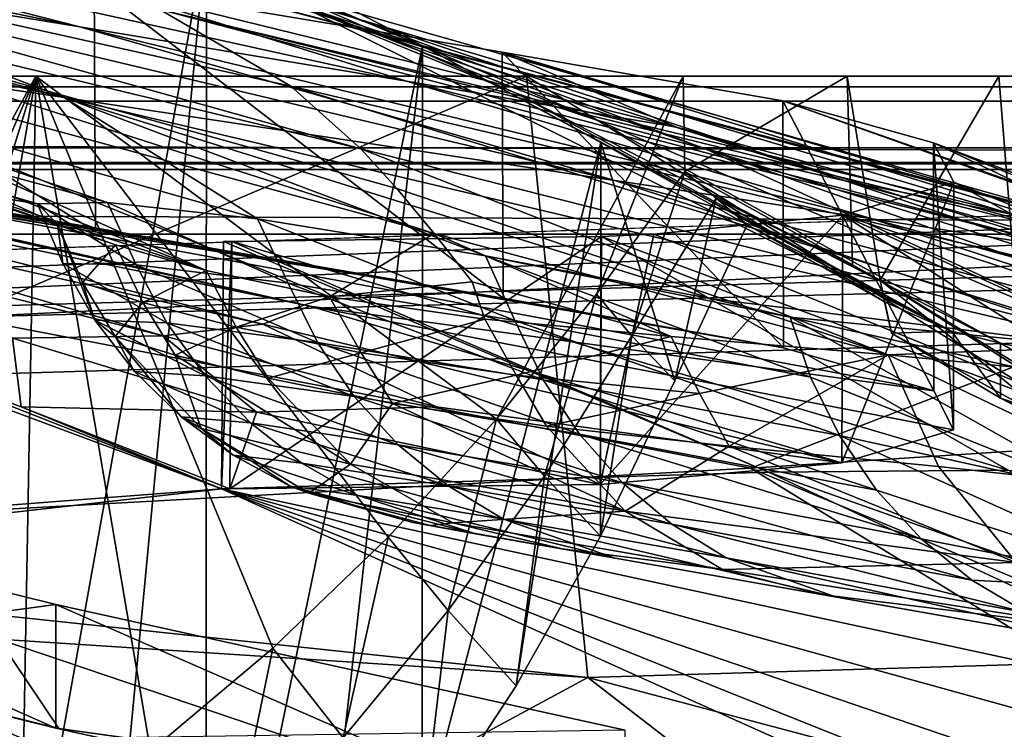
# Model space of a CAD drawing. Header units: metres. Extents: x -1004 to 0, y -708 to 0.
# Tile 91 of 119: x -244 to -204, y -78 to -49. Entities that reach past the tile are written whole.
import ezdxf

# ---------------------------------------------------------------- set-up
doc = ezdxf.new("R2010")
doc.units = ezdxf.units.M

msp = doc.modelspace()

# ---------------------------------------------------------------- linework, layer by layer
at = {"layer": 'top'}
for points in [[(-255.806763, -46.954472, 1172.596802), (-285.985413, -40.163826, 1184.84082), (-241.551971, -49.293964, 1133.013428)], [(-285.985413, -40.163826, 1184.84082), (-262.438934, -43.977139, 1130.210693), (-241.551971, -49.293964, 1133.013428)], [(-246.537567, -40.746387, 1927.94043), (-236.432617, -45.582615, 1933.354736), (-246.547363, -101.787735, 1963.180786)], [(-943.0271, -41.297203, 2063.059814), (-943.0271, -51.297203, 2063.059814), (-61.027081, -41.297325, 2063.059814)], [(-943.0271, -41.297203, 163.059692), (-61.027081, -41.297325, 163.059692), (-943.0271, -51.297203, 163.059692)], [(-61.027081, -41.297325, 2063.059814), (-943.0271, -51.297203, 2063.059814), (-61.026958, -51.297203, 2063.059814)], [(-61.027081, -41.297325, 163.059692), (-61.026958, -51.297203, 163.059692), (-943.0271, -51.297203, 163.059692)], [(-248.152145, -42.32835, 1854.946777), (-220.671463, -53.071621, 1853.910034), (-247.4422, -41.688202, 1888.990845)], [(-223.901474, -51.995384, 1888.391846), (-232.64859, -48.435558, 1923.057129), (-247.4422, -41.688202, 1888.990845)], [(-220.671463, -53.071621, 1853.910034), (-223.901474, -51.995384, 1888.391846), (-247.4422, -41.688202, 1888.990845)], [(-248.054855, -43.071709, 1820.951904), (-216.249344, -54.248127, 1819.666382), (-248.152145, -42.32835, 1854.946777)], [(-216.249344, -54.248127, 1819.666382), (-220.671463, -53.071621, 1853.910034), (-248.152145, -42.32835, 1854.946777)], [(-261.438019, -49.302872, 1294.853638), (-280.970673, -43.143353, 1253.334106), (-242.190506, -52.156536, 1213.285645)], [(-280.970673, -43.143353, 1253.334106), (-268.992188, -44.928917, 1212.714966), (-242.190506, -52.156536, 1213.285645)], [(-247.13945, -43.943707, 1787.032593), (-210.637924, -55.526642, 1785.716309), (-248.054855, -43.071709, 1820.951904)], [(-210.637924, -55.526642, 1785.716309), (-216.249344, -54.248127, 1819.666382), (-248.054855, -43.071709, 1820.951904)], [(-240.968918, -47.569607, 1074.731201), (-262.438934, -43.977139, 1130.210693), (-240.919846, -57.581982, 1074.585938)], [(-240.919846, -57.581982, 1074.585938), (-262.438934, -43.977139, 1130.210693), (-262.384857, -54.001461, 1130.086304)], [(-241.551971, -49.293964, 1133.013428), (-262.438934, -43.977139, 1130.210693), (-228.363373, -51.495747, 1093.067871)], [(-262.438934, -43.977139, 1130.210693), (-240.968918, -47.569607, 1074.731201), (-228.363373, -51.495747, 1093.067871)], [(-196.5961, -58.353043, 1718.626953), (-203.843079, -56.892742, 1752.115479), (-247.13945, -43.943707, 1787.032593)], [(-203.843079, -56.892742, 1752.115479), (-210.637924, -55.526642, 1785.716309), (-247.13945, -43.943707, 1787.032593)], [(-243.138687, -45.967007, 1719.404785), (-196.5961, -58.353043, 1718.626953), (-247.13945, -43.943707, 1787.032593)], [(-242.190506, -52.156536, 1213.285645), (-268.992188, -44.928917, 1212.714966), (-255.806763, -46.954472, 1172.596802)], [(-263.645233, -44.88121, 1583.197998), (-233.031952, -51.70158, 1582.861694), (-238.321457, -48.597263, 1651.354126)], [(-233.031952, -51.70158, 1582.861694), (-263.645233, -44.88121, 1583.197998), (-230.206039, -54.224449, 1548.64856)], [(-230.206039, -54.224449, 1548.64856), (-263.645233, -44.88121, 1583.197998), (-261.687805, -46.633362, 1548.88855)], [(-236.432617, -45.582615, 1933.354736), (-241.346817, -97.285484, 1961.762451), (-246.547363, -101.787735, 1963.180786)], [(-241.346817, -97.285484, 1961.762451), (-236.432617, -45.582615, 1933.354736), (-236.461472, -92.429283, 1960.39209)], [(-236.432617, -45.582615, 1933.354736), (-227.705292, -50.067833, 1939.578003), (-236.461472, -92.429283, 1960.39209)], [(-227.705292, -50.067833, 1939.578003), (-236.432617, -45.582615, 1933.354736), (-232.64859, -48.435558, 1923.057129)], [(-243.138687, -45.967007, 1719.404785), (-238.321457, -48.597263, 1651.354126), (-183.640427, -61.705971, 1650.949707)], [(-243.138687, -45.967007, 1719.404785), (-183.640427, -61.705971, 1650.949707), (-196.5961, -58.353043, 1718.626953)], [(-244.795303, -56.206722, 1377.620605), (-276.642151, -46.566498, 1377.620605), (-243.269638, -56.451195, 1363.350952)], [(-243.269638, -56.451195, 1363.350952), (-276.642151, -46.566498, 1377.620605), (-240.432281, -56.394814, 1323.249268)], [(-276.642151, -46.566498, 1377.620605), (-261.438019, -49.302872, 1294.853638), (-240.432281, -56.394814, 1323.249268)], [(-259.289551, -48.929192, 1514.677612), (-227.244125, -57.651718, 1514.609497), (-261.687805, -46.633362, 1548.88855)], [(-227.244125, -57.651718, 1514.609497), (-228.744385, -55.840778, 1531.606323), (-261.687805, -46.633362, 1548.88855)], [(-261.687805, -46.633362, 1548.88855), (-228.744385, -55.840778, 1531.606323), (-230.206039, -54.224449, 1548.64856)], [(-292.772278, -49.040684, 1064.451416), (-240.919846, -57.581982, 1074.585938), (-304.478302, -47.229668, 1103.389648)], [(-240.919846, -57.581982, 1074.585938), (-262.384857, -54.001461, 1130.086304), (-304.478302, -47.229668, 1103.389648)], [(-242.190506, -52.156536, 1213.285645), (-255.806763, -46.954472, 1172.596802), (-219.937149, -55.510082, 1133.190552)], [(-255.806763, -46.954472, 1172.596802), (-241.551971, -49.293964, 1133.013428), (-219.937149, -55.510082, 1133.190552)], [(-224.494263, -50.326237, 1017.522827), (-240.968918, -47.569607, 1074.731201), (-224.453674, -60.265884, 1017.353943)], [(-224.453674, -60.265884, 1017.353943), (-240.968918, -47.569607, 1074.731201), (-240.919846, -57.581982, 1074.585938)], [(-228.363373, -51.495747, 1093.067871), (-240.968918, -47.569607, 1074.731201), (-217.448151, -53.351181, 1052.348145)], [(-240.968918, -47.569607, 1074.731201), (-224.494263, -50.326237, 1017.522827), (-217.448151, -53.351181, 1052.348145)], [(-206.333054, -61.599205, 1923.057129), (-227.705292, -50.067833, 1939.578003), (-232.64859, -48.435558, 1923.057129)], [(-206.333054, -61.599205, 1923.057129), (-232.64859, -48.435558, 1923.057129), (-223.901474, -51.995384, 1888.391846)], [(-238.321457, -48.597263, 1651.354126), (-233.031952, -51.70158, 1582.861694), (-172.739944, -65.82695, 1582.529785)], [(-238.321457, -48.597263, 1651.354126), (-177.930161, -63.470844, 1616.799805), (-183.640427, -61.705971, 1650.949707)], [(-172.739944, -65.82695, 1582.529785), (-177.930161, -63.470844, 1616.799805), (-238.321457, -48.597263, 1651.354126)], [(-240.919846, -57.581982, 1074.585938), (-292.772278, -49.040684, 1064.451416), (-282.723938, -50.517731, 1024.996826)], [(-240.432281, -56.394814, 1323.249268), (-261.438019, -49.302872, 1294.853638), (-234.383423, -57.066994, 1283.510132)], [(-261.438019, -49.302872, 1294.853638), (-242.190506, -52.156536, 1213.285645), (-234.383423, -57.066994, 1283.510132)], [(-236.451035, -59.145065, 1443.214478), (-259.289551, -48.929192, 1514.677612), (-256.420593, -51.554573, 1480.545166)], [(-236.451035, -59.145065, 1443.214478), (-231.471115, -60.217842, 1462.661743), (-259.289551, -48.929192, 1514.677612)], [(-231.471115, -60.217842, 1462.661743), (-227.244125, -57.651718, 1514.609497), (-259.289551, -48.929192, 1514.677612)], [(-209.54567, -57.067486, 1093.067627), (-241.551971, -49.293964, 1133.013428), (-228.363373, -51.495747, 1093.067871)], [(-219.937149, -55.510082, 1133.190552), (-241.551971, -49.293964, 1133.013428), (-209.54567, -57.067486, 1093.067627)], [(-236.461472, -92.429283, 1960.39209), (-227.705292, -50.067833, 1939.578003), (-231.914459, -87.238998, 1959.083374)], [(-227.705292, -50.067833, 1939.578003), (-227.728195, -81.736237, 1957.849854), (-231.914459, -87.238998, 1959.083374)], [(-227.705292, -50.067833, 1939.578003), (-220.510788, -53.976646, 1946.485718), (-227.728195, -81.736237, 1957.849854)], [(-206.333054, -61.599205, 1923.057129), (-220.510788, -53.976646, 1946.485718), (-227.705292, -50.067833, 1939.578003)], [(-224.453674, -60.265884, 1017.353943), (-282.723938, -50.517731, 1024.996826), (-274.364014, -51.72514, 985.123596)], [(-224.453674, -60.265884, 1017.353943), (-240.919846, -57.581982, 1074.585938), (-282.723938, -50.517731, 1024.996826)], [(-213.158493, -52.290176, 959.046448), (-224.494263, -50.326237, 1017.522827), (-213.130463, -62.276775, 958.859253)], [(-213.130463, -62.276775, 958.859253), (-224.494263, -50.326237, 1017.522827), (-224.453674, -60.265884, 1017.353943)], [(-217.448151, -53.351181, 1052.348145), (-224.494263, -50.326237, 1017.522827), (-195.146957, -59.367256, 1012.84137)], [(-224.494263, -50.326237, 1017.522827), (-191.075058, -60.161057, 972.966064), (-195.146957, -59.367256, 1012.84137)], [(-224.494263, -50.326237, 1017.522827), (-213.158493, -52.290176, 959.046448), (-191.075058, -60.161057, 972.966064)], [(-61.026958, -51.297203, 163.059692), (-726.290894, -51.297203, 197.247162), (-943.0271, -51.297203, 163.059692)], [(-943.0271, -51.297203, 2063.059814), (-454.791016, -51.297203, 2034.755859), (-61.026958, -51.297203, 2063.059814)], [(-685.753662, -51.297203, 203.297897), (-726.290894, -51.297203, 197.247162), (-61.026958, -51.297203, 163.059692)], [(-645.897888, -51.297203, 212.02446), (-685.753662, -51.297203, 203.297897), (-61.026958, -51.297203, 163.059692)], [(-606.984619, -51.297203, 223.321609), (-645.897888, -51.297203, 212.02446), (-61.026958, -51.297203, 163.059692)], [(-61.026958, -51.297203, 163.059692), (-560.671692, -51.297203, 236.582306), (-606.984619, -51.297203, 223.321609)], [(-513.096741, -51.297203, 246.445267), (-560.671692, -51.297203, 236.582306), (-61.026958, -51.297203, 163.059692)], [(-464.643982, -51.297203, 252.752304), (-513.096741, -51.297203, 246.445267), (-61.026958, -51.297203, 163.059692)], [(-61.026958, -51.297203, 163.059692), (-415.720428, -51.297203, 255.404053), (-464.643982, -51.297203, 252.752304)], [(-454.791016, -51.297203, 2034.755859), (-401.712341, -51.297203, 2034.728882), (-61.026958, -51.297203, 2063.059814)], [(-366.736115, -51.297203, 254.363144), (-415.720428, -51.297203, 255.404053), (-61.026958, -51.297203, 163.059692)], [(-61.026958, -51.297203, 2063.059814), (-401.712341, -51.297203, 2034.728882), (-348.695831, -51.297203, 2032.160278)], [(-318.102081, -51.297203, 249.653427), (-366.736115, -51.297203, 254.363144), (-61.026958, -51.297203, 163.059692)], [(-348.695831, -51.297203, 2032.160278), (-295.863129, -51.297203, 2027.056274), (-61.026958, -51.297203, 2063.059814)], [(-61.026958, -51.297203, 163.059692), (-270.228455, -51.297203, 241.360825), (-318.102081, -51.297203, 249.653427)], [(-295.863129, -51.297203, 2027.056274), (-266.809174, -94.204414, 2015.506226), (-243.335419, -51.297203, 2019.428223)], [(-295.863129, -51.297203, 2027.056274), (-141.656616, -51.297203, 2038.440186), (-61.026958, -51.297203, 2063.059814)], [(-141.656616, -51.297203, 2038.440186), (-295.863129, -51.297203, 2027.056274), (-167.312241, -51.297203, 2031.672485)], [(-295.863129, -51.297203, 2027.056274), (-243.335419, -51.297203, 2019.428223), (-167.312241, -51.297203, 2031.672485)], [(-270.228455, -51.297203, 241.360825), (-223.504333, -51.297203, 229.630814), (-268.776642, -70.554436, 248.217865)], [(-223.504333, -51.297203, 229.630814), (-270.228455, -51.297203, 241.360825), (-61.026958, -51.297203, 163.059692)], [(-223.504333, -51.297203, 229.630814), (-221.033997, -75.6007, 238.124619), (-268.776642, -70.554436, 248.217865)], [(-266.809174, -94.204414, 2015.506226), (-260.813538, -91.824478, 2015.021729), (-243.335419, -51.297203, 2019.428223)], [(-243.335419, -51.297203, 2019.428223), (-260.813538, -91.824478, 2015.021729), (-254.980011, -89.060997, 2014.598511)], [(-254.980011, -89.060997, 2014.598511), (-249.333481, -85.92485, 2014.241577), (-243.335419, -51.297203, 2019.428223)], [(-249.333481, -85.92485, 2014.241577), (-243.898254, -82.428772, 2013.955811), (-243.335419, -51.297203, 2019.428223)], [(-243.335419, -51.297203, 2019.428223), (-243.898254, -82.428772, 2013.955811), (-238.697922, -78.587074, 2013.746094)], [(-238.697922, -78.587074, 2013.746094), (-233.755157, -74.415947, 2013.617188), (-243.335419, -51.297203, 2019.428223)], [(-233.755157, -74.415947, 2013.617188), (-229.091568, -69.933228, 2013.573486), (-243.335419, -51.297203, 2019.428223)], [(-243.335419, -51.297203, 2019.428223), (-229.091568, -69.933228, 2013.573486), (-224.72757, -65.158386, 2013.619019)], [(-243.335419, -51.297203, 2019.428223), (-224.72757, -65.158386, 2013.619019), (-217.185791, -51.297203, 2015.060181)], [(-167.312241, -51.297203, 2031.672485), (-243.335419, -51.297203, 2019.428223), (-192.269562, -51.297203, 2022.664429)], [(-243.335419, -51.297203, 2019.428223), (-204.425079, -51.297203, 2017.341675), (-192.269562, -51.297203, 2022.664429)], [(-243.335419, -51.297203, 2019.428223), (-217.185791, -51.297203, 2015.060181), (-204.425079, -51.297203, 2017.341675)], [(-224.72757, -65.158386, 2013.619019), (-220.682205, -60.112446, 2013.757446), (-217.185791, -51.297203, 2015.060181)], [(-221.033997, -75.6007, 238.124619), (-223.504333, -51.297203, 229.630814), (-186.134384, -74.55439, 229.076157)], [(-223.504333, -51.297203, 229.630814), (-187.850647, -51.297203, 220.787033), (-186.134384, -74.55439, 229.076157)], [(-187.850647, -51.297203, 220.787033), (-223.504333, -51.297203, 229.630814), (-61.026958, -51.297203, 163.059692)], [(-217.185791, -51.297203, 2015.060181), (-220.682205, -60.112446, 2013.757446), (-217.108185, -55.153843, 2014.128418)], [(-217.185791, -51.297203, 2015.060181), (-217.108185, -55.153843, 2014.128418), (-210.550308, -51.297203, 2015.060791)], [(-217.185791, -51.297203, 2015.060181), (-210.550308, -51.297203, 2015.060791), (-204.425079, -51.297203, 2017.341675)], [(-217.108185, -55.153843, 2014.128418), (-210.332184, -58.921768, 2013.7323), (-210.550308, -51.297203, 2015.060791)], [(-210.550308, -51.297203, 2015.060791), (-210.332184, -58.921768, 2013.7323), (-209.224777, -59.538193, 2013.626343)], [(-210.550308, -51.297203, 2015.060791), (-209.224777, -59.538193, 2013.626343), (-204.425079, -51.297203, 2017.341675)], [(-209.224777, -59.538193, 2013.626343), (-203.483322, -63.061146, 2015.491943), (-204.425079, -51.297203, 2017.341675)], [(-204.425079, -51.297203, 2017.341675), (-203.483322, -63.061146, 2015.491943), (-192.269562, -51.297203, 2022.664429)], [(-253.044098, -53.68557, 1446.27063), (-236.451035, -59.145065, 1443.214478), (-256.420593, -51.554573, 1480.545166)], [(-233.031952, -51.70158, 1582.861694), (-198.991455, -62.163986, 1548.503784), (-172.739944, -65.82695, 1582.529785)], [(-198.991455, -62.163986, 1548.503784), (-233.031952, -51.70158, 1582.861694), (-230.206039, -54.224449, 1548.64856)], [(-201.136307, -58.358707, 1052.348145), (-209.54567, -57.067486, 1093.067627), (-228.363373, -51.495747, 1093.067871)], [(-228.363373, -51.495747, 1093.067871), (-217.448151, -53.351181, 1052.348145), (-201.136307, -58.358707, 1052.348145)], [(-213.130463, -62.276775, 958.859253), (-274.364014, -51.72514, 985.123596), (-267.71582, -52.755619, 944.93689)], [(-213.130463, -62.276775, 958.859253), (-224.453674, -60.265884, 1017.353943), (-274.364014, -51.72514, 985.123596)], [(-204.362656, -62.090588, 1905.191284), (-206.333054, -61.599205, 1923.057129), (-223.901474, -51.995384, 1888.391846)], [(-204.362656, -62.090588, 1905.191284), (-223.901474, -51.995384, 1888.391846), (-220.671463, -53.071621, 1853.910034)], [(-234.383423, -57.066994, 1283.510132), (-242.190506, -52.156536, 1213.285645), (-225.167816, -58.553448, 1244.406616)], [(-242.190506, -52.156536, 1213.285645), (-216.021851, -60.302612, 1213.752441), (-225.167816, -58.553448, 1244.406616)], [(-242.190506, -52.156536, 1213.285645), (-219.937149, -55.510082, 1133.190552), (-198.763885, -62.432255, 1133.317383)], [(-216.021851, -60.302612, 1213.752441), (-242.190506, -52.156536, 1213.285645), (-198.763885, -62.432255, 1133.317383)], [(-207.060211, -53.993275, 899.786133), (-213.158493, -52.290176, 959.046448), (-207.048401, -64.013077, 899.581177)], [(-207.048401, -64.013077, 899.581177), (-213.158493, -52.290176, 959.046448), (-213.130463, -62.276775, 958.859253)], [(-213.158493, -52.290176, 959.046448), (-188.910706, -60.826324, 932.830017), (-191.075058, -60.161057, 972.966064)], [(-213.158493, -52.290176, 959.046448), (-207.060211, -53.993275, 899.786133), (-188.910706, -60.826324, 932.830017)], [(-262.795471, -53.692429, 904.544983), (-213.130463, -62.276775, 958.859253), (-267.71582, -52.755619, 944.93689)], [(-195.344711, -63.87117, 1851.678223), (-220.671463, -53.071621, 1853.910034), (-216.249344, -54.248127, 1819.666382)], [(-195.344711, -63.87117, 1851.678223), (-204.362656, -62.090588, 1905.191284), (-220.671463, -53.071621, 1853.910034)], [(-232.260818, -60.593124, 824.541199), (-207.048401, -64.013077, 899.581177), (-262.795471, -53.692429, 904.544983)], [(-207.048401, -64.013077, 899.581177), (-213.130463, -62.276775, 958.859253), (-262.795471, -53.692429, 904.544983)], [(-232.260818, -60.593124, 824.541199), (-262.795471, -53.692429, 904.544983), (-259.61264, -54.542381, 864.055786)], [(-253.044098, -53.68557, 1446.27063), (-249.167786, -55.133194, 1411.917114), (-242.460678, -57.281834, 1403.522949)], [(-242.460678, -57.281834, 1403.522949), (-240.119736, -58.118324, 1423.473755), (-253.044098, -53.68557, 1446.27063)], [(-240.119736, -58.118324, 1423.473755), (-236.451035, -59.145065, 1443.214478), (-253.044098, -53.68557, 1446.27063)], [(-217.448151, -53.351181, 1052.348145), (-195.146957, -59.367256, 1012.84137), (-201.136307, -58.358707, 1052.348145)], [(-220.510788, -53.976646, 1946.485718), (-223.924271, -75.944313, 1956.705322), (-227.728195, -81.736237, 1957.849854)], [(-220.510788, -53.976646, 1946.485718), (-220.523193, -69.888634, 1955.662476), (-223.924271, -75.944313, 1956.705322)], [(-217.51355, -63.611874, 1954.724487), (-220.523193, -69.888634, 1955.662476), (-220.510788, -53.976646, 1946.485718)], [(-214.595963, -57.3004, 1953.801392), (-217.51355, -63.611874, 1954.724487), (-220.510788, -53.976646, 1946.485718)], [(-214.595963, -57.3004, 1953.801392), (-220.510788, -53.976646, 1946.485718), (-206.333054, -61.599205, 1923.057129)], [(-206.250244, -55.583595, 840.215332), (-207.060211, -53.993275, 899.786133), (-206.257584, -65.586647, 839.992737)], [(-206.257584, -65.586647, 839.992737), (-207.060211, -53.993275, 899.786133), (-207.048401, -64.013077, 899.581177)], [(-207.060211, -53.993275, 899.786133), (-188.656876, -61.432545, 892.542175), (-188.910706, -60.826324, 932.830017)], [(-188.656876, -61.432545, 892.542175), (-207.060211, -53.993275, 899.786133), (-190.370041, -61.955173, 852.218384)], [(-207.060211, -53.993275, 899.786133), (-206.250244, -55.583595, 840.215332), (-190.370041, -61.955173, 852.218384)], [(-228.744385, -55.840778, 1531.606323), (-208.89386, -62.557411, 1518.440308), (-230.206039, -54.224449, 1548.64856)], [(-230.206039, -54.224449, 1548.64856), (-208.89386, -62.557411, 1518.440308), (-198.991455, -62.163986, 1548.503784)], [(-193.537613, -61.282627, 1785.20874), (-216.249344, -54.248127, 1819.666382), (-210.637924, -55.526642, 1785.716309)], [(-183.268433, -65.836235, 1804.11438), (-216.249344, -54.248127, 1819.666382), (-193.537613, -61.282627, 1785.20874)], [(-183.268433, -65.836235, 1804.11438), (-195.344711, -63.87117, 1851.678223), (-216.249344, -54.248127, 1819.666382)], [(-232.260818, -60.593124, 824.541199), (-259.61264, -54.542381, 864.055786), (-258.169403, -55.283981, 823.579956)], [(-258.169403, -55.283981, 823.579956), (-258.458435, -55.866978, 783.22937), (-234.163879, -61.315819, 783.922974)], [(-234.163879, -61.315819, 783.922974), (-232.260818, -60.593124, 824.541199), (-258.169403, -55.283981, 823.579956)], [(-249.167786, -55.133194, 1411.917114), (-244.795303, -56.206722, 1377.620605), (-242.460678, -57.281834, 1403.522949)], [(-217.108185, -55.153843, 2014.128418), (-220.682205, -60.112446, 2013.757446), (-219.249725, -61.797253, 1984.22937)], [(-215.852585, -56.226685, 1983.977295), (-217.108185, -55.153843, 2014.128418), (-219.249725, -61.797253, 1984.22937)], [(-217.108185, -55.153843, 2014.128418), (-215.852585, -56.226685, 1983.977295), (-210.332184, -58.921768, 2013.7323)], [(-235.830612, -67.975395, 662.96106), (-269.478577, -55.455761, 663.290466), (-595.102356, -95.601303, 662.239807)], [(-269.478577, -55.455761, 663.290466), (-235.830612, -67.975395, 662.96106), (-252.367828, -61.485157, 664.055603)], [(-219.937149, -55.510082, 1133.190552), (-191.006668, -63.19453, 1093.053711), (-198.763885, -62.432255, 1133.317383)], [(-191.006668, -63.19453, 1093.053711), (-219.937149, -55.510082, 1133.190552), (-209.54567, -57.067486, 1093.067627)], [(-210.736069, -56.917015, 780.801819), (-206.250244, -55.583595, 840.215332), (-210.764786, -66.923149, 780.563843)], [(-210.764786, -66.923149, 780.563843), (-206.250244, -55.583595, 840.215332), (-206.257584, -65.586647, 839.992737)], [(-206.250244, -55.583595, 840.215332), (-210.736069, -56.917015, 780.801819), (-194.032715, -62.372509, 811.969238)], [(-184.140427, -62.827682, 1751.761719), (-210.637924, -55.526642, 1785.716309), (-203.843079, -56.892742, 1752.115479)], [(-184.140427, -62.827682, 1751.761719), (-193.537613, -61.282627, 1785.20874), (-210.637924, -55.526642, 1785.716309)], [(-190.370041, -61.955173, 852.218384), (-206.250244, -55.583595, 840.215332), (-194.032715, -62.372509, 811.969238)], [(-260.458252, -56.202286, 743.115723), (-238.182648, -61.798752, 743.548645), (-258.458435, -55.866978, 783.22937)], [(-258.458435, -55.866978, 783.22937), (-238.182648, -61.798752, 743.548645), (-234.163879, -61.315819, 783.922974)], [(-227.244125, -57.651718, 1514.609497), (-208.89386, -62.557411, 1518.440308), (-228.744385, -55.840778, 1531.606323)], [(-260.458252, -56.202286, 743.115723), (-244.281342, -61.8899, 703.548523), (-238.182648, -61.798752, 743.548645)], [(-242.460678, -57.281834, 1403.522949), (-244.795303, -56.206722, 1377.620605), (-243.269638, -56.451195, 1363.350952)], [(-243.269638, -56.451195, 1363.350952), (-240.432281, -56.394814, 1323.249268), (-239.276352, -58.914837, 1321.369629)], [(-242.460678, -57.281834, 1403.522949), (-243.269638, -56.451195, 1363.350952), (-242.244217, -58.871666, 1361.850342)], [(-243.269638, -56.451195, 1363.350952), (-239.276352, -58.914837, 1321.369629), (-242.244217, -58.871666, 1361.850342)], [(-240.432281, -56.394814, 1323.249268), (-233.134399, -59.66568, 1281.870605), (-239.276352, -58.914837, 1321.369629)], [(-240.432281, -56.394814, 1323.249268), (-234.383423, -57.066994, 1283.510132), (-233.134399, -59.66568, 1281.870605)], [(-219.249725, -61.797253, 1984.22937), (-217.51355, -63.611874, 1954.724487), (-215.852585, -56.226685, 1983.977295)], [(-217.51355, -63.611874, 1954.724487), (-214.595963, -57.3004, 1953.801392), (-215.852585, -56.226685, 1983.977295)], [(-215.852585, -56.226685, 1983.977295), (-209.224777, -59.538193, 2013.626343), (-210.332184, -58.921768, 2013.7323)], [(-209.224777, -59.538193, 2013.626343), (-215.852585, -56.226685, 1983.977295), (-209.051315, -60.414738, 1968.671021)], [(-215.852585, -56.226685, 1983.977295), (-214.595963, -57.3004, 1953.801392), (-209.051315, -60.414738, 1968.671021)], [(-234.383423, -57.066994, 1283.510132), (-223.986099, -61.16893, 1243.535156), (-233.134399, -59.66568, 1281.870605)], [(-234.383423, -57.066994, 1283.510132), (-225.167816, -58.553448, 1244.406616), (-223.986099, -61.16893, 1243.535156)], [(-218.35878, -57.68528, 732.452759), (-210.736069, -56.917015, 780.801819), (-220.53743, -67.803291, 721.762634)], [(-220.53743, -67.803291, 721.762634), (-210.736069, -56.917015, 780.801819), (-210.764786, -66.923149, 780.563843)], [(-210.736069, -56.917015, 780.801819), (-218.35878, -57.68528, 732.452759), (-193.839859, -67.669052, 732.452759)], [(-194.032715, -62.372509, 811.969238), (-210.736069, -56.917015, 780.801819), (-185.359634, -68.53994, 771.273438)], [(-210.736069, -56.917015, 780.801819), (-193.839859, -67.669052, 732.452759), (-185.359634, -68.53994, 771.273438)], [(-184.94577, -63.779926, 1052.348145), (-209.54567, -57.067486, 1093.067627), (-201.136307, -58.358707, 1052.348145)], [(-184.94577, -63.779926, 1052.348145), (-191.006668, -63.19453, 1093.053711), (-209.54567, -57.067486, 1093.067627)], [(-240.119736, -58.118324, 1423.473755), (-242.460678, -57.281834, 1403.522949), (-241.449417, -59.630737, 1403.303833)], [(-241.449417, -59.630737, 1403.303833), (-242.460678, -57.281834, 1403.522949), (-240.943497, -61.15377, 1362.023926)], [(-242.460678, -57.281834, 1403.522949), (-242.244217, -58.871666, 1361.850342), (-240.943497, -61.15377, 1362.023926)], [(-227.244125, -57.651718, 1514.609497), (-231.471115, -60.217842, 1462.661743), (-225.699783, -59.602291, 1497.650635)], [(-225.699783, -59.602291, 1497.650635), (-217.661392, -61.812653, 1500.363037), (-227.244125, -57.651718, 1514.609497)], [(-217.661392, -61.812653, 1500.363037), (-208.89386, -62.557411, 1518.440308), (-227.244125, -57.651718, 1514.609497)], [(-209.051315, -60.414738, 1968.671021), (-214.595963, -57.3004, 1953.801392), (-206.333054, -61.599205, 1923.057129)], [(-235.755844, -57.97612, 663.22467), (-235.419205, -57.975071, 664.318176), (-235.830612, -67.975395, 662.96106)], [(-235.419205, -57.975071, 664.318176), (-235.499466, -67.975311, 664.056641), (-235.830612, -67.975395, 662.96106)], [(-235.830612, -67.975395, 662.96106), (-213.728561, -67.302071, 662.980286), (-235.755844, -57.97612, 663.22467)], [(-235.419205, -57.975071, 664.318176), (-235.755844, -57.97612, 663.22467), (-213.728561, -67.302071, 662.980286)], [(-235.419205, -57.975071, 664.318176), (-220.484116, -57.779778, 722.013611), (-235.499466, -67.975311, 664.056641)], [(-220.484116, -57.779778, 722.013611), (-220.53743, -67.803291, 721.762634), (-235.499466, -67.975311, 664.056641)], [(-220.484116, -57.779778, 722.013611), (-235.419205, -57.975071, 664.318176), (-204.049011, -67.228729, 697.49408)], [(-235.419205, -57.975071, 664.318176), (-213.728561, -67.302071, 662.980286), (-204.049011, -67.228729, 697.49408)], [(-220.484116, -57.779778, 722.013611), (-218.35878, -57.68528, 732.452759), (-220.53743, -67.803291, 721.762634)], [(-218.35878, -57.68528, 732.452759), (-220.484116, -57.779778, 722.013611), (-193.839859, -67.669052, 732.452759)], [(-220.484116, -57.779778, 722.013611), (-204.049011, -67.228729, 697.49408), (-193.839859, -67.669052, 732.452759)], [(-239.013, -60.441742, 1423.728882), (-240.119736, -58.118324, 1423.473755), (-241.449417, -59.630737, 1403.303833)], [(-236.451035, -59.145065, 1443.214478), (-240.119736, -58.118324, 1423.473755), (-239.013, -60.441742, 1423.728882)], [(-240.943497, -61.15377, 1362.023926), (-242.244217, -58.871666, 1361.850342), (-238.040359, -61.265743, 1321.799438)], [(-242.244217, -58.871666, 1361.850342), (-239.276352, -58.914837, 1321.369629), (-238.040359, -61.265743, 1321.799438)], [(-225.167816, -58.553448, 1244.406616), (-212.032974, -63.46743, 1206.520142), (-223.986099, -61.16893, 1243.535156)], [(-225.167816, -58.553448, 1244.406616), (-212.859848, -61.03545, 1206.216675), (-212.032974, -63.46743, 1206.520142)], [(-225.167816, -58.553448, 1244.406616), (-216.021851, -60.302612, 1213.752441), (-212.859848, -61.03545, 1206.216675)], [(-238.040359, -61.265743, 1321.799438), (-239.276352, -58.914837, 1321.369629), (-231.958664, -62.058434, 1282.41394)], [(-239.276352, -58.914837, 1321.369629), (-233.134399, -59.66568, 1281.870605), (-231.958664, -62.058434, 1282.41394)], [(-235.235153, -61.438858, 1443.690063), (-236.451035, -59.145065, 1443.214478), (-239.013, -60.441742, 1423.728882)], [(-231.471115, -60.217842, 1462.661743), (-236.451035, -59.145065, 1443.214478), (-235.235153, -61.438858, 1443.690063)], [(-239.013, -60.441742, 1423.728882), (-241.449417, -59.630737, 1403.303833), (-240.126724, -61.819164, 1403.027344)], [(-241.449417, -59.630737, 1403.303833), (-240.943497, -61.15377, 1362.023926), (-240.126724, -61.819164, 1403.027344)], [(-231.958664, -62.058434, 1282.41394), (-233.134399, -59.66568, 1281.870605), (-222.83519, -63.570755, 1244.071899)], [(-233.134399, -59.66568, 1281.870605), (-223.986099, -61.16893, 1243.535156), (-222.83519, -63.570755, 1244.071899)], [(-231.471115, -60.217842, 1462.661743), (-225.199203, -61.120083, 1481.739746), (-225.699783, -59.602291, 1497.650635)], [(-225.699783, -59.602291, 1497.650635), (-225.199203, -61.120083, 1481.739746), (-217.661392, -61.812653, 1500.363037)], [(-203.483322, -63.061146, 2015.491943), (-209.224777, -59.538193, 2013.626343), (-194.570648, -68.825943, 1960.049561)], [(-194.570648, -68.825943, 1960.049561), (-209.224777, -59.538193, 2013.626343), (-201.815079, -65.528801, 1959.880737)], [(-209.224777, -59.538193, 2013.626343), (-208.762619, -61.681187, 1959.304321), (-201.815079, -65.528801, 1959.880737)], [(-208.762619, -61.681187, 1959.304321), (-209.224777, -59.538193, 2013.626343), (-209.051315, -60.414738, 1968.671021)], [(-239.013, -60.441742, 1423.728882), (-240.126724, -61.819164, 1403.027344), (-237.705032, -62.569534, 1423.268555)], [(-237.705032, -62.569534, 1423.268555), (-235.235153, -61.438858, 1443.690063), (-239.013, -60.441742, 1423.728882)], [(-230.183884, -62.482124, 1463.13623), (-231.471115, -60.217842, 1462.661743), (-235.235153, -61.438858, 1443.690063)], [(-225.199203, -61.120083, 1481.739746), (-231.471115, -60.217842, 1462.661743), (-230.183884, -62.482124, 1463.13623)], [(-220.682205, -60.112446, 2013.757446), (-224.72757, -65.158386, 2013.619019), (-222.784576, -67.472427, 1984.626709)], [(-219.249725, -61.797253, 1984.22937), (-220.682205, -60.112446, 2013.757446), (-222.784576, -67.472427, 1984.626709)], [(-216.021851, -60.302612, 1213.752441), (-198.763885, -62.432255, 1133.317383), (-212.859848, -61.03545, 1206.216675)], [(-206.333054, -61.599205, 1923.057129), (-208.762619, -61.681187, 1959.304321), (-209.051315, -60.414738, 1968.671021)], [(-210.764786, -66.923149, 780.563843), (-232.260818, -60.593124, 824.541199), (-234.163879, -61.315819, 783.922974)], [(-210.764786, -66.923149, 780.563843), (-206.257584, -65.586647, 839.992737), (-232.260818, -60.593124, 824.541199)], [(-206.257584, -65.586647, 839.992737), (-207.048401, -64.013077, 899.581177), (-232.260818, -60.593124, 824.541199)], [(-238.040359, -61.265743, 1321.799438), (-236.492935, -63.413136, 1322.278198), (-240.943497, -61.15377, 1362.023926)], [(-236.492935, -63.413136, 1322.278198), (-239.340454, -63.231319, 1362.214111), (-240.943497, -61.15377, 1362.023926)], [(-240.943497, -61.15377, 1362.023926), (-239.340454, -63.231319, 1362.214111), (-240.126724, -61.819164, 1403.027344)], [(-223.92601, -63.380428, 1482.029907), (-225.199203, -61.120083, 1481.739746), (-230.183884, -62.482124, 1463.13623)], [(-217.661392, -61.812653, 1500.363037), (-225.199203, -61.120083, 1481.739746), (-223.92601, -63.380428, 1482.029907)], [(-222.83519, -63.570755, 1244.071899), (-223.986099, -61.16893, 1243.535156), (-210.864792, -65.824219, 1206.948975)], [(-223.986099, -61.16893, 1243.535156), (-212.032974, -63.46743, 1206.520142), (-210.864792, -65.824219, 1206.948975)], [(-200.260223, -68.148903, 1179.108765), (-212.032974, -63.46743, 1206.520142), (-212.859848, -61.03545, 1206.216675)], [(-212.859848, -61.03545, 1206.216675), (-202.245239, -63.401783, 1178.059448), (-200.260223, -68.148903, 1179.108765)], [(-212.859848, -61.03545, 1206.216675), (-198.763885, -62.432255, 1133.317383), (-202.245239, -63.401783, 1178.059448)], [(-252.367828, -61.485157, 664.055603), (-243.926422, -64.668602, 664.056091), (-244.281342, -61.8899, 703.548523)], [(-252.367828, -61.485157, 664.055603), (-235.830612, -67.975395, 662.96106), (-243.926422, -64.668602, 664.056091)], [(-234.163879, -61.315819, 783.922974), (-238.182648, -61.798752, 743.548645), (-227.146805, -64.657761, 743.788757)], [(-231.958664, -62.058434, 1282.41394), (-230.468781, -64.249062, 1283.033447), (-238.040359, -61.265743, 1321.799438)], [(-230.468781, -64.249062, 1283.033447), (-236.492935, -63.413136, 1322.278198), (-238.040359, -61.265743, 1321.799438)], [(-233.949249, -63.510624, 1443.103638), (-235.235153, -61.438858, 1443.690063), (-237.705032, -62.569534, 1423.268555)], [(-233.949249, -63.510624, 1443.103638), (-230.183884, -62.482124, 1463.13623), (-235.235153, -61.438858, 1443.690063)], [(-227.146805, -64.657761, 743.788757), (-210.764786, -66.923149, 780.563843), (-234.163879, -61.315819, 783.922974)], [(-204.362686, -64.306244, 1905.191406), (-208.762619, -61.681187, 1959.304321), (-206.333054, -61.599205, 1923.057129)], [(-204.362656, -62.090588, 1905.191284), (-204.362686, -64.306244, 1905.191406), (-206.333054, -61.599205, 1923.057129)], [(-244.281342, -61.8899, 703.548523), (-234.42366, -64.874687, 703.659607), (-238.182648, -61.798752, 743.548645)], [(-244.281342, -61.8899, 703.548523), (-243.926422, -64.668602, 664.056091), (-234.42366, -64.874687, 703.659607)], [(-239.340454, -63.231319, 1362.214111), (-237.465881, -65.065735, 1362.417603), (-240.126724, -61.819164, 1403.027344)], [(-240.126724, -61.819164, 1403.027344), (-237.465881, -65.065735, 1362.417603), (-236.65152, -65.535568, 1402.401001)], [(-240.126724, -61.819164, 1403.027344), (-236.65152, -65.535568, 1402.401001), (-237.705032, -62.569534, 1423.268555)], [(-238.182648, -61.798752, 743.548645), (-234.42366, -64.874687, 703.659607), (-227.146805, -64.657761, 743.788757)], [(-216.515778, -64.12368, 1500.325317), (-217.661392, -61.812653, 1500.363037), (-223.92601, -63.380428, 1482.029907)], [(-222.784576, -67.472427, 1984.626709), (-220.523193, -69.888634, 1955.662476), (-219.249725, -61.797253, 1984.22937)], [(-220.523193, -69.888634, 1955.662476), (-217.51355, -63.611874, 1954.724487), (-219.249725, -61.797253, 1984.22937)], [(-208.89386, -62.557411, 1518.440308), (-217.661392, -61.812653, 1500.363037), (-216.515778, -64.12368, 1500.325317)], [(-201.815079, -65.528801, 1959.880737), (-208.762619, -61.681187, 1959.304321), (-198.779785, -67.202644, 1917.502441)], [(-198.779785, -67.202644, 1917.502441), (-208.762619, -61.681187, 1959.304321), (-204.362686, -64.306244, 1905.191406)], [(-222.83519, -63.570755, 1244.071899), (-221.373383, -65.772049, 1244.705933), (-231.958664, -62.058434, 1282.41394)], [(-221.373383, -65.772049, 1244.705933), (-230.468781, -64.249062, 1283.033447), (-231.958664, -62.058434, 1282.41394)], [(-198.991455, -62.163986, 1548.503784), (-208.89386, -62.557411, 1518.440308), (-191.962418, -64.198402, 1546.687256)], [(-195.344711, -67.384186, 1851.678101), (-204.362686, -64.306244, 1905.191406), (-204.362656, -62.090588, 1905.191284)], [(-195.344711, -63.87117, 1851.678223), (-195.344711, -67.384186, 1851.678101), (-204.362656, -62.090588, 1905.191284)], [(-230.617508, -66.979866, 1441.75), (-233.949249, -63.510624, 1443.103638), (-237.705032, -62.569534, 1423.268555)], [(-237.705032, -62.569534, 1423.268555), (-236.65152, -65.535568, 1402.401001), (-230.617508, -66.979866, 1441.75)], [(-228.92363, -64.521736, 1462.477295), (-230.183884, -62.482124, 1463.13623), (-233.949249, -63.510624, 1443.103638)], [(-223.92601, -63.380428, 1482.029907), (-230.183884, -62.482124, 1463.13623), (-228.92363, -64.521736, 1462.477295)], [(-215.317932, -66.253532, 1499.65918), (-208.89386, -62.557411, 1518.440308), (-216.515778, -64.12368, 1500.325317)], [(-215.317932, -66.253532, 1499.65918), (-206.866394, -67.076065, 1517.372437), (-208.89386, -62.557411, 1518.440308)], [(-191.962418, -64.198402, 1546.687256), (-208.89386, -62.557411, 1518.440308), (-197.203384, -68.145851, 1534.200317)], [(-208.89386, -62.557411, 1518.440308), (-206.866394, -67.076065, 1517.372437), (-197.203384, -68.145851, 1534.200317)], [(-236.492935, -63.413136, 1322.278198), (-234.664215, -65.316391, 1322.796875), (-239.340454, -63.231319, 1362.214111)], [(-234.664215, -65.316391, 1322.796875), (-237.465881, -65.065735, 1362.417603), (-239.340454, -63.231319, 1362.214111)], [(-230.468781, -64.249062, 1283.033447), (-228.694092, -66.195381, 1283.717041), (-236.492935, -63.413136, 1322.278198)], [(-228.694092, -66.195381, 1283.717041), (-234.664215, -65.316391, 1322.796875), (-236.492935, -63.413136, 1322.278198)], [(-230.617508, -66.979866, 1441.75), (-228.92363, -64.521736, 1462.477295), (-233.949249, -63.510624, 1443.103638)], [(-228.92363, -64.521736, 1462.477295), (-222.696091, -65.438835, 1481.348022), (-223.92601, -63.380428, 1482.029907)], [(-222.696091, -65.438835, 1481.348022), (-216.515778, -64.12368, 1500.325317), (-223.92601, -63.380428, 1482.029907)], [(-210.864792, -65.824219, 1206.948975), (-209.365265, -68.025955, 1207.499268), (-222.83519, -63.570755, 1244.071899)], [(-209.365265, -68.025955, 1207.499268), (-221.373383, -65.772049, 1244.705933), (-222.83519, -63.570755, 1244.071899)], [(-210.864792, -65.824219, 1206.948975), (-212.032974, -63.46743, 1206.520142), (-200.260223, -68.148903, 1179.108765)], [(-221.373383, -65.772049, 1244.705933), (-219.629776, -67.729729, 1245.424561), (-230.468781, -64.249062, 1283.033447)], [(-219.629776, -67.729729, 1245.424561), (-228.694092, -66.195381, 1283.717041), (-230.468781, -64.249062, 1283.033447)], [(-215.317932, -66.253532, 1499.65918), (-216.515778, -64.12368, 1500.325317), (-222.696091, -65.438835, 1481.348022)], [(-198.779785, -67.202644, 1917.502441), (-204.362686, -64.306244, 1905.191406), (-192.986786, -69.089912, 1875.411743)], [(-204.362686, -64.306244, 1905.191406), (-195.344711, -67.384186, 1851.678101), (-192.986786, -69.089912, 1875.411743)], [(-243.926422, -64.668602, 664.056091), (-235.499466, -67.975311, 664.056641), (-234.42366, -64.874687, 703.659607)], [(-235.830612, -67.975395, 662.96106), (-235.499466, -67.975311, 664.056641), (-243.926422, -64.668602, 664.056091)], [(-234.42366, -64.874687, 703.659607), (-220.53743, -67.803291, 721.762634), (-227.146805, -64.657761, 743.788757)], [(-230.617508, -66.979866, 1441.75), (-219.520111, -68.88324, 1479.704956), (-228.92363, -64.521736, 1462.477295)], [(-219.520111, -68.88324, 1479.704956), (-222.696091, -65.438835, 1481.348022), (-228.92363, -64.521736, 1462.477295)], [(-220.53743, -67.803291, 721.762634), (-210.764786, -66.923149, 780.563843), (-227.146805, -64.657761, 743.788757)], [(-237.465881, -65.065735, 1362.417603), (-235.354233, -66.622314, 1362.630493), (-236.65152, -65.535568, 1402.401001)], [(-234.664215, -65.316391, 1322.796875), (-232.588211, -66.938751, 1323.345459), (-237.465881, -65.065735, 1362.417603)], [(-232.588211, -66.938751, 1323.345459), (-235.354233, -66.622314, 1362.630493), (-237.465881, -65.065735, 1362.417603)], [(-234.42366, -64.874687, 703.659607), (-235.499466, -67.975311, 664.056641), (-220.53743, -67.803291, 721.762634)], [(-224.72757, -65.158386, 2013.619019), (-229.091568, -69.933228, 2013.573486), (-226.676834, -72.899605, 1985.123413)], [(-222.784576, -67.472427, 1984.626709), (-224.72757, -65.158386, 2013.619019), (-226.676834, -72.899605, 1985.123413)], [(-230.617508, -66.979866, 1441.75), (-236.65152, -65.535568, 1402.401001), (-232.296219, -68.151367, 1401.716553)], [(-232.296219, -68.151367, 1401.716553), (-236.65152, -65.535568, 1402.401001), (-233.050247, -67.87117, 1362.848389)], [(-236.65152, -65.535568, 1402.401001), (-235.354233, -66.622314, 1362.630493), (-233.050247, -67.87117, 1362.848389)], [(-228.694092, -66.195381, 1283.717041), (-226.668015, -67.859055, 1284.451782), (-234.664215, -65.316391, 1322.796875)], [(-226.668015, -67.859055, 1284.451782), (-232.588211, -66.938751, 1323.345459), (-234.664215, -65.316391, 1322.796875)], [(-219.520111, -68.88324, 1479.704956), (-215.317932, -66.253532, 1499.65918), (-222.696091, -65.438835, 1481.348022)], [(-209.365265, -68.025955, 1207.499268), (-207.566071, -69.99588, 1208.159668), (-221.373383, -65.772049, 1244.705933)], [(-207.566071, -69.99588, 1208.159668), (-219.629776, -67.729729, 1245.424561), (-221.373383, -65.772049, 1244.705933)], [(-209.365265, -68.025955, 1207.499268), (-210.864792, -65.824219, 1206.948975), (-196.852966, -72.13327, 1179.908447)], [(-196.852966, -72.13327, 1179.908447), (-210.864792, -65.824219, 1206.948975), (-200.260223, -68.148903, 1179.108765)], [(-268.151764, -66.305794, 344.30423), (-242.530457, -72.662315, 438.370239), (-287.718994, -78.75489, 437.231415)], [(-242.530457, -72.662315, 438.370239), (-268.151764, -66.305794, 344.30423), (-242.530457, -77.662315, 438.370239)], [(-268.151764, -66.305794, 344.30423), (-268.151764, -71.305794, 344.30423), (-242.530457, -77.662315, 438.370239)], [(-219.629776, -67.729729, 1245.424561), (-217.637619, -69.404488, 1246.213989), (-228.694092, -66.195381, 1283.717041)], [(-217.637619, -69.404488, 1246.213989), (-226.668015, -67.859055, 1284.451782), (-228.694092, -66.195381, 1283.717041)], [(-219.520111, -68.88324, 1479.704956), (-203.723709, -70.951729, 1515.717285), (-215.317932, -66.253532, 1499.65918)], [(-203.723709, -70.951729, 1515.717285), (-206.866394, -67.076065, 1517.372437), (-215.317932, -66.253532, 1499.65918)], [(-233.050247, -67.87117, 1362.848389), (-235.354233, -66.622314, 1362.630493), (-230.309525, -68.248619, 1323.912598)], [(-235.354233, -66.622314, 1362.630493), (-232.588211, -66.938751, 1323.345459), (-230.309525, -68.248619, 1323.912598)], [(-230.309525, -68.248619, 1323.912598), (-232.588211, -66.938751, 1323.345459), (-224.434631, -69.207268, 1285.221924)], [(-232.588211, -66.938751, 1323.345459), (-226.668015, -67.859055, 1284.451782), (-224.434631, -69.207268, 1285.221924)], [(-226.486115, -69.349686, 1440.240356), (-230.617508, -66.979866, 1441.75), (-232.296219, -68.151367, 1401.716553)], [(-219.520111, -68.88324, 1479.704956), (-230.617508, -66.979866, 1441.75), (-226.486115, -69.349686, 1440.240356)], [(-197.203384, -68.145851, 1534.200317), (-206.866394, -67.076065, 1517.372437), (-203.723709, -70.951729, 1515.717285)], [(-192.059525, -77.432091, 662.715027), (-213.728561, -67.302071, 662.980286), (-235.830612, -67.975395, 662.96106)], [(-226.676834, -72.899605, 1985.123413), (-223.924271, -75.944313, 1956.705322), (-222.784576, -67.472427, 1984.626709)], [(-223.924271, -75.944313, 1956.705322), (-220.523193, -69.888634, 1955.662476), (-222.784576, -67.472427, 1984.626709)], [(-204.049011, -67.228729, 697.49408), (-213.728561, -67.302071, 662.980286), (-186.806808, -76.843262, 679.984497)], [(-213.728561, -67.302071, 662.980286), (-192.059525, -77.432091, 662.715027), (-186.806808, -76.843262, 679.984497)], [(-561.725708, -104.741089, 662.000549), (-235.830612, -67.975395, 662.96106), (-595.102356, -95.601303, 662.239807)], [(-192.610825, -87.446632, 662.452759), (-235.830612, -67.975395, 662.96106), (-561.725708, -104.741089, 662.000549)], [(-192.610825, -87.446632, 662.452759), (-193.482498, -84.976723, 662.517456), (-235.830612, -67.975395, 662.96106)], [(-193.482498, -84.976723, 662.517456), (-193.68248, -82.365242, 662.585815), (-235.830612, -67.975395, 662.96106)], [(-235.830612, -67.975395, 662.96106), (-193.68248, -82.365242, 662.585815), (-193.197037, -79.791481, 662.653198)], [(-193.197037, -79.791481, 662.653198), (-192.059525, -77.432091, 662.715027), (-235.830612, -67.975395, 662.96106)], [(-230.309525, -68.248619, 1323.912598), (-225.563446, -69.791786, 1327.200928), (-233.050247, -67.87117, 1362.848389)], [(-225.563446, -69.791786, 1327.200928), (-228.095276, -69.345352, 1364.810303), (-233.050247, -67.87117, 1362.848389)], [(-233.050247, -67.87117, 1362.848389), (-228.095276, -69.345352, 1364.810303), (-232.296219, -68.151367, 1401.716553)], [(-224.434631, -69.207268, 1285.221924), (-226.668015, -67.859055, 1284.451782), (-215.44072, -70.762924, 1247.057129)], [(-226.668015, -67.859055, 1284.451782), (-217.637619, -69.404488, 1246.213989), (-215.44072, -70.762924, 1247.057129)], [(-207.566071, -69.99588, 1208.159668), (-205.519058, -71.668571, 1208.910889), (-219.629776, -67.729729, 1245.424561)], [(-205.519058, -71.668571, 1208.910889), (-217.637619, -69.404488, 1246.213989), (-219.629776, -67.729729, 1245.424561)], [(-228.095276, -69.345352, 1364.810303), (-227.404739, -69.46711, 1401.004639), (-232.296219, -68.151367, 1401.716553)], [(-232.296219, -68.151367, 1401.716553), (-227.404739, -69.46711, 1401.004639), (-226.486115, -69.349686, 1440.240356)], [(-224.434631, -69.207268, 1285.221924), (-219.922745, -70.786392, 1288.855591), (-230.309525, -68.248619, 1323.912598)], [(-219.922745, -70.786392, 1288.855591), (-225.563446, -69.791786, 1327.200928), (-230.309525, -68.248619, 1323.912598)], [(-207.566071, -69.99588, 1208.159668), (-209.365265, -68.025955, 1207.499268), (-196.852966, -72.13327, 1179.908447)], [(-215.590057, -71.23629, 1477.791626), (-219.520111, -68.88324, 1479.704956), (-226.486115, -69.349686, 1440.240356)], [(-215.44072, -70.762924, 1247.057129), (-210.979324, -72.363358, 1250.136719), (-224.434631, -69.207268, 1285.221924)], [(-210.979324, -72.363358, 1250.136719), (-219.922745, -70.786392, 1288.855591), (-224.434631, -69.207268, 1285.221924)], [(-203.723709, -70.951729, 1515.717285), (-219.520111, -68.88324, 1479.704956), (-215.590057, -71.23629, 1477.791626)], [(-227.404739, -69.46711, 1401.004639), (-228.095276, -69.345352, 1364.810303), (-222.073822, -70.407097, 1437.757324)], [(-228.095276, -69.345352, 1364.810303), (-225.563446, -69.791786, 1327.200928), (-222.073822, -70.407097, 1437.757324)], [(-227.404739, -69.46711, 1401.004639), (-222.073822, -70.407097, 1437.757324), (-226.486115, -69.349686, 1440.240356)], [(-226.486115, -69.349686, 1440.240356), (-222.073822, -70.407097, 1437.757324), (-215.590057, -71.23629, 1477.791626)], [(-215.44072, -70.762924, 1247.057129), (-217.637619, -69.404488, 1246.213989), (-203.291336, -72.997017, 1209.728516)], [(-217.637619, -69.404488, 1246.213989), (-205.519058, -71.668571, 1208.910889), (-203.291336, -72.997017, 1209.728516)], [(-229.091568, -69.933228, 2013.573486), (-233.755157, -74.415947, 2013.617188), (-230.921799, -78.046432, 1985.716431)], [(-226.676834, -72.899605, 1985.123413), (-229.091568, -69.933228, 2013.573486), (-230.921799, -78.046432, 1985.716431)], [(-222.073822, -70.407097, 1437.757324), (-225.563446, -69.791786, 1327.200928), (-219.922745, -70.786392, 1288.855591)], [(-196.852966, -72.13327, 1179.908447), (-205.519058, -71.668571, 1208.910889), (-207.566071, -69.99588, 1208.159668)], [(-211.508698, -72.270012, 1474.90979), (-222.073822, -70.407097, 1437.757324), (-219.922745, -70.786392, 1288.855591)], [(-222.073822, -70.407097, 1437.757324), (-211.508698, -72.270012, 1474.90979), (-215.590057, -71.23629, 1477.791626)], [(-268.776642, -70.554436, 248.217865), (-221.033997, -75.6007, 238.124619), (-244.836044, -74.051819, 243.985397)], [(-211.508698, -72.270012, 1474.90979), (-219.922745, -70.786392, 1288.855591), (-210.979324, -72.363358, 1250.136719)], [(-203.291336, -72.997017, 1209.728516), (-198.59346, -74.547318, 1211.452759), (-215.44072, -70.762924, 1247.057129)], [(-198.59346, -74.547318, 1211.452759), (-210.979324, -72.363358, 1250.136719), (-215.44072, -70.762924, 1247.057129)], [(-199.764465, -73.704315, 1513.632202), (-203.723709, -70.951729, 1515.717285), (-215.590057, -71.23629, 1477.791626)], [(-268.151764, -71.305794, 344.30423), (-244.836044, -74.051819, 243.985397), (-242.408615, -77.667999, 437.523529)], [(-242.530457, -77.662315, 438.370239), (-268.151764, -71.305794, 344.30423), (-242.408615, -77.667999, 437.523529)], [(-215.590057, -71.23629, 1477.791626), (-211.508698, -72.270012, 1474.90979), (-199.764465, -73.704315, 1513.632202)], [(-203.291336, -72.997017, 1209.728516), (-205.519058, -71.668571, 1208.910889), (-196.852966, -72.13327, 1179.908447)], [(-195.456055, -75.100533, 1511.363159), (-211.508698, -72.270012, 1474.90979), (-210.979324, -72.363358, 1250.136719)], [(-211.508698, -72.270012, 1474.90979), (-195.456055, -75.100533, 1511.363159), (-199.764465, -73.704315, 1513.632202)], [(-195.456055, -75.100533, 1511.363159), (-210.979324, -72.363358, 1250.136719), (-198.59346, -74.547318, 1211.452759)], [(-287.718994, -78.75489, 437.231415), (-242.530457, -72.662315, 438.370239), (-219.522461, -77.737907, 533.186401)], [(-219.522461, -77.737907, 533.186401), (-242.530457, -72.662315, 438.370239), (-219.522461, -82.737907, 533.186401)], [(-242.530457, -72.662315, 438.370239), (-242.530457, -77.662315, 438.370239), (-219.522461, -82.737907, 533.186401)], [(-230.921799, -78.046432, 1985.716431), (-227.728195, -81.736237, 1957.849854), (-226.676834, -72.899605, 1985.123413)], [(-227.728195, -81.736237, 1957.849854), (-223.924271, -75.944313, 1956.705322), (-226.676834, -72.899605, 1985.123413)], [(-244.836044, -74.051819, 243.985397), (-228.437363, -79.607216, 437.526825), (-242.408615, -77.667999, 437.523529)], [(-244.836044, -74.051819, 243.985397), (-221.033997, -75.6007, 238.124619), (-228.437363, -79.607216, 437.526825)], [(-233.755157, -74.415947, 2013.617188), (-238.697922, -78.587074, 2013.746094), (-235.499252, -82.890915, 1986.397095)], [(-230.921799, -78.046432, 1985.716431), (-233.755157, -74.415947, 2013.617188), (-235.499252, -82.890915, 1986.397095)], [(-221.033997, -75.6007, 238.124619), (-186.134384, -74.55439, 229.076157), (-200.26329, -81.120132, 437.532135)], [(-221.033997, -75.6007, 238.124619), (-214.373978, -80.759171, 437.529694), (-228.437363, -79.607216, 437.526825)], [(-214.373978, -80.759171, 437.529694), (-221.033997, -75.6007, 238.124619), (-200.26329, -81.120132, 437.532135)], [(-242.408615, -77.667999, 437.523529), (-228.437363, -79.607216, 437.526825), (-242.530457, -77.662315, 438.370239)], [(-228.437363, -79.607216, 437.526825), (-219.522461, -82.737907, 533.186401), (-242.530457, -77.662315, 438.370239)]]:
    msp.add_3dface(points, dxfattribs=at)
at = {"layer": 'top0123410'}
for points in [[(-991.024658, -13.027127, 2065.279785), (-952.32666, -51.725147, 2065.279785), (-13.024684, -13.027127, 2065.279785)], [(-952.32666, -51.725147, 2065.279785), (-51.722702, -51.725147, 2065.279785), (-13.024684, -13.027127, 2065.279785)], [(-988.024658, -16.027126, 2063.023682), (-16.024683, -16.027126, 2063.023682), (-949.855835, -54.196003, 2063.023682)], [(-949.855835, -54.196003, 2063.023682), (-16.024683, -16.027126, 2063.023682), (-54.193558, -54.196003, 2063.023682)], [(-51.722702, -51.725147, 2065.279785), (-952.32666, -51.725147, 2065.279785), (-54.78347, -54.785912, 2076.154297)], [(-952.32666, -51.725147, 2065.279785), (-949.265869, -54.785912, 2076.154297), (-54.78347, -54.785912, 2076.154297)], [(-946.368103, -57.683689, 2075.415039), (-949.855835, -54.196003, 2063.023682), (-57.681248, -57.683689, 2075.415039)], [(-949.855835, -54.196003, 2063.023682), (-54.193558, -54.196003, 2063.023682), (-57.681248, -57.683689, 2075.415039)], [(-54.78347, -54.785912, 2076.154297), (-949.265869, -54.785912, 2076.154297), (-948.983276, -55.06852, 2077.158447)], [(-948.983276, -55.06852, 2077.158447), (-55.070724, -55.06852, 2077.158447), (-54.78347, -54.785912, 2076.154297)], [(-948.983276, -55.06852, 2077.158447), (-942.551392, -80.844574, 2094.340576), (-55.070724, -55.06852, 2077.158447)], [(-942.551392, -80.844574, 2094.340576), (-61.497997, -80.844612, 2094.340576), (-55.070724, -55.06852, 2077.158447)], [(-946.368103, -57.683689, 2075.415039), (-57.681248, -57.683689, 2075.415039), (-939.832214, -84.262329, 2093.132324)], [(-57.681248, -57.683689, 2075.415039), (-64.764374, -86.017784, 2094.30249), (-939.832214, -84.262329, 2093.132324)]]:
    msp.add_3dface(points, dxfattribs=at)
at = {"layer": 'top0123459'}
for points in [[(-10, -10, 90), (-787.024658, -653.266907, 90), (-994.049377, -10, 90)], [(-217.024689, -653.266907, 90), (-787.024658, -653.266907, 90), (-10, -10, 90)], [(-10.00001, -694.05426, 90), (-217.024689, -653.266907, 90), (-10, -10, 90)], [(-980.601746, -15.487401, 163.059708), (-936.825439, -52.298347, 163.059708), (-23.447599, -15.487401, 163.059708)], [(-936.825439, -52.298347, 163.059708), (-67.223724, -52.298347, 163.059708), (-23.447599, -15.487401, 163.059708)], [(-936.825439, -52.298347, 163.059708), (-399.720367, -63.554554, 140.046005), (-67.223724, -52.298347, 163.059708)], [(-399.720367, -63.554554, 140.046005), (-348.574219, -62.955685, 140.056458), (-67.223724, -52.298347, 163.059708)], [(-67.223724, -52.298347, 163.059708), (-348.574219, -62.955685, 140.056458), (-297.435272, -62.117352, 140.071091)], [(-67.223724, -52.298347, 163.059708), (-297.435272, -62.117352, 140.071091), (-246.305878, -61.039639, 140.08989)], [(-195.188446, -59.722652, 140.112885), (-67.223724, -52.298347, 163.059708), (-246.305878, -61.039639, 140.08989)], [(-246.305878, -61.039639, 140.08989), (-214.452972, -67.146957, 117.166069), (-195.188446, -59.722652, 140.112885)], [(-214.452972, -67.146957, 117.166069), (-166.596954, -64.034706, 117.22039), (-195.188446, -59.722652, 140.112885)], [(-262.337708, -69.78093, 117.120087), (-214.452972, -67.146957, 117.166069), (-246.305878, -61.039639, 140.08989)], [(-71.243141, -126.714966, 116.126305), (-166.596954, -64.034706, 117.22039), (-214.452972, -67.146957, 117.166069)], [(-67.72126, -157.298248, 115.592468), (-214.452972, -67.146957, 117.166069), (-262.337708, -69.78093, 117.120087)], [(-67.72126, -157.298248, 115.592468), (-71.243141, -126.714966, 116.126305), (-214.452972, -67.146957, 117.166069)], [(-64.753777, -187.940262, 115.05761), (-262.337708, -69.78093, 117.120087), (-310.246368, -71.936356, 117.082466)], [(-64.753777, -187.940262, 115.05761), (-67.72126, -157.298248, 115.592468), (-262.337708, -69.78093, 117.120087)], [(-358.174194, -73.613029, 117.0532), (-64.753777, -187.940262, 115.05761), (-310.246368, -71.936356, 117.082466)], [(-406.116364, -74.810768, 117.032295), (-62.341656, -218.630981, 114.521904), (-358.174194, -73.613029, 117.0532)], [(-62.341656, -218.630981, 114.521904), (-64.753777, -187.940262, 115.05761), (-358.174194, -73.613029, 117.0532)], [(-489.911804, -508.234253, 109.466858), (-59.186478, -280.118256, 113.448639), (-406.116364, -74.810768, 117.032295)], [(-59.186478, -280.118256, 113.448639), (-60.485687, -249.360321, 113.985519), (-406.116364, -74.810768, 117.032295)], [(-406.116364, -74.810768, 117.032295), (-60.485687, -249.360321, 113.985519), (-62.341656, -218.630981, 114.521904)]]:
    msp.add_3dface(points, dxfattribs=at)

doc.saveas('drawing.dxf')
